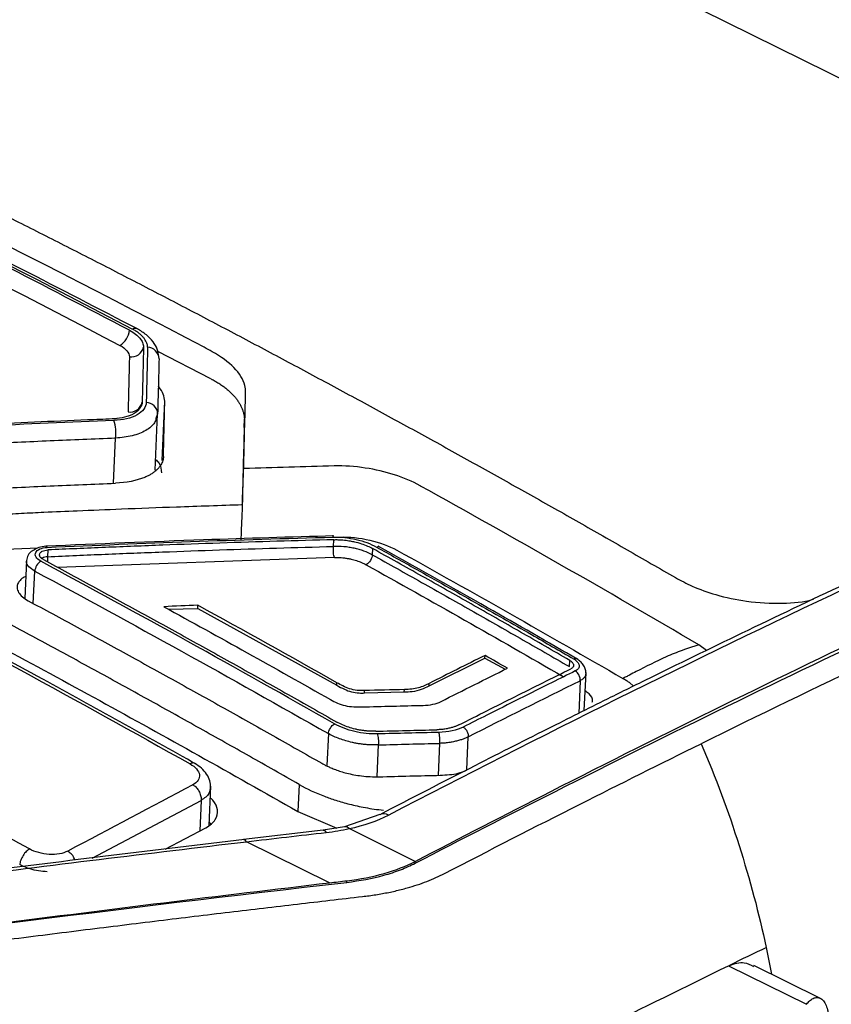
# Model space of a CAD drawing. Header units: millimetres. Extents: x -508 to 796, y -404 to 760.
# Tile 56 of 116: x 701 to 727, y -181 to -150. Entities that reach past the tile are written whole.
import ezdxf

# ---------------------------------------------------------------- set-up
doc = ezdxf.new("R2010")
doc.units = ezdxf.units.MM

msp = doc.modelspace()

# ---------------------------------------------------------------- linework, layer by layer
at = {"color": 7, "linetype": 'Continuous', "lineweight": 25}
for p, q in [((742.851, -159.629), (698.176, -137.491)), ((707.171, -161.055), (705.509, -160.203)), ((705.426, -163.912), (705.506, -162.16)), ((705.506, -162.15), (705.454, -162.296)), ((708.206, -162.571), (708.212, -162.319)), ((710.972, -166.001), (711.182, -165.995)), ((710.999, -166.29), (711.009, -166.079)), ((700.052, -166.403), (701.779, -166.334)), ((702.081, -166.399), (702.071, -166.61)), ((712.218, -166.356), (712.208, -166.552)), ((701.409, -166.73), (701.355, -167.91)), ((706.756, -168.222), (706.76, -168.125)), ((705.844, -168.252), (706.756, -168.222)), ((706.756, -168.222), (711.101, -170.626)), ((722.643, -169.536), (722.405, -169.362)), ((713.981, -170.642), (715.723, -169.774)), ((715.723, -169.774), (715.726, -169.693)), ((715.723, -169.774), (716.359, -170.125)), ((718.36, -170.042), (718.37, -169.846)), ((718.826, -171.414), (718.88, -170.233)), ((711.101, -170.626), (711.105, -170.545)), ((713.981, -170.642), (713.984, -170.565)), ((720.235, -170.541), (720.36, -170.652)), ((711.964, -170.865), (711.967, -170.789)), ((711.964, -170.865), (713.205, -170.833)), ((713.205, -170.833), (713.208, -170.759)), ((707.109, -175.004), (707.166, -173.778)), ((709.921, -173.719), (709.882, -174.565)), ((709.882, -174.565), (711.105, -175.083)), ((707.177, -174.961), (707.114, -174.899)), ((712.444, -174.662), (711.335, -175.045)), ((705.742, -175.743), (707.012, -175.07)), ((710.678, -175.153), (708.191, -175.442)), ((711.342, -175.044), (710.678, -175.153)), ((713.549, -176.123), (711.485, -175.101)), ((710.871, -176.79), (708.283, -175.508)), ((713.547, -176.18), (713.549, -176.123)), ((711.41, -176.777), (711.413, -176.727)), ((723.333, -179.38), (723.356, -179.369)), ((723.333, -179.38), (725.763, -180.585)), ((726.198, -180.402), (724.123, -179.374))]:
    msp.add_line(p, q, dxfattribs=at)
at = {"color": 250, "linetype": 'Continuous', "lineweight": 25}
for p, q in [((705.644, -163.602), (705.728, -161.758)), ((705.506, -162.159), (705.506, -162.15)), ((704.127, -164.319), (704.192, -162.911)), ((711.029, -166.635), (702.378, -166.944)), ((701.622, -168.072), (701.669, -167.059)), ((718.698, -170.482), (718.651, -171.501)), ((710.835, -172.135), (710.789, -173.129)), ((714.309, -172.438), (714.264, -173.435)), ((715.154, -173.268), (715.201, -172.233)), ((712.356, -173.476), (712.402, -172.486)), ((703.457, -176.022), (706.862, -174.217)), ((706.862, -174.217), (706.818, -175.173)), ((724.506, -178.81), (724.672, -179.646))]:
    msp.add_line(p, q, dxfattribs=at)
at = {"color": 250, "linetype": 'Continuous', "lineweight": 25, "flags": 128}
msp.add_lwpolyline([(708.283, -175.508), (708.251, -175.468), (708.218, -175.446), (708.187, -175.442), (708.176, -175.445)], dxfattribs=at)
at = {"color": 7, "linetype": 'Continuous', "lineweight": 25}
for centre, radius, start, end in [((703.982, -159.46), 0.653, 302.0997, 352.7743), ((704.685, -159.986), 0.387, 260.8931, 348.1664), ((705.179, -160.439), 0.369, 1.4453, 88.012), ((704.644, -161.706), 0.387, 260.7975, 347.9933), ((705.138, -162.161), 0.368, 1.5611, 88.0983), ((703.034, -162.748), 1.169, 351.9792, 19.4879)]:
    msp.add_arc(centre, radius, start, end, dxfattribs=at)
at = {"color": 250, "linetype": 'Continuous', "lineweight": 25}
for centre, radius, start, end in [((704.803, -159.63), 0.149, 60.8684, 122.4339), ((712.567, -174.928), 0.292, 60.1473, 115.6691), ((710.667, -175.266), 0.113, 24.3456, 84.2948), ((711.364, -175.198), 0.156, 38.6022, 97.93)]:
    msp.add_arc(centre, radius, start, end, dxfattribs=at)
at = {"color": 7, "linetype": 'Continuous', "lineweight": 25}
for points, knots in [([(702.203, -131.084), (704.802, -132.109), (710.445, -134.334), (719.156, -138.161), (726.692, -141.745), (734.032, -145.45), (741.17, -149.251), (748.07, -153.157), (752.107, -155.579), (753.302, -156.297)], [0, 0, 0, 0, 0.1528001, 0.3316357, 0.5106935, 0.5944137, 0.7619625, 0.9295112, 1, 1, 1, 1]), ([(701.491, -132.15), (709.842, -135.39), (722.643, -141.044), (739.318, -149.785), (747.616, -154.584), (751.506, -156.934)], [0.879721, 0.879721, 0.879721, 0.879721, 19.113984, 28.770805, 37.346563, 37.346563, 37.346563, 37.346563]), ([(745.396, -157.028), (744.925, -156.75), (743.983, -156.194), (742.569, -155.37), (741.154, -154.554), (739.739, -153.747), (738.323, -152.947), (736.906, -152.156), (735.489, -151.373), (734.071, -150.598), (732.653, -149.831), (731.233, -149.073), (729.814, -148.322), (728.393, -147.58), (726.972, -146.846), (725.55, -146.121), (724.128, -145.402), (723.179, -144.931), (722.705, -144.695)], [0, 0, 0, 0, 0.062546, 0.125078, 0.187598, 0.250106, 0.312606, 0.375099, 0.437585, 0.500068, 0.562549, 0.62503, 0.687511, 0.749996, 0.812486, 0.874982, 0.937486, 1, 1, 1, 1]), ([(745.352, -157.886), (745.283, -157.844), (745.059, -157.712), (744.593, -157.441), (743.871, -157.023), (742.895, -156.457), (741.664, -155.745), (740.178, -154.889), (738.437, -153.895), (736.439, -152.773), (734.184, -151.531), (731.671, -150.174), (728.899, -148.713), (725.869, -147.15), (723.762, -146.097), (722.666, -145.549)], [0, 0, 0, 0, 0.009337, 0.0299376, 0.0618018, 0.104927, 0.1593123, 0.2249574, 0.3018629, 0.3900325, 0.4894719, 0.6001861, 0.7221788, 0.8554514, 1, 1, 1, 1]), ([(707.21, -160.209), (707.127, -160.162), (707.039, -160.118), (701.027, -156.944), (695.087, -154.001), (689.058, -151.208), (688.974, -151.167), (688.886, -151.128)], [7.409074, 7.409074, 7.409074, 7.409074, 7.751774, 7.751774, 31.500383, 31.500383, 31.843088, 31.843088, 31.843088, 31.843088]), ([(708.147, -164.993), (707.462, -165.016), (706.204, -165.057), (704.486, -165.123), (703.107, -165.179), (702.068, -165.225), (701.369, -165.257), (700.871, -165.283), (700.485, -165.302), (700.108, -165.311), (699.778, -165.311), (699.477, -165.302), (699.191, -165.284), (698.909, -165.255), (698.617, -165.214), (698.227, -165.143), (697.768, -165.038), (697.258, -164.875), (696.746, -164.662), (696.385, -164.478), (696.098, -164.329), (695.877, -164.214), (695.515, -164.026), (695.012, -163.767), (694.37, -163.436), (693.586, -163.034), (692.662, -162.564), (691.598, -162.025), (690.392, -161.42), (689.046, -160.75), (687.559, -160.017), (685.93, -159.224), (684.163, -158.371), (682.697, -157.68), (681.678, -157.193), (681.191, -156.906), (680.864, -156.628), (680.614, -156.335), (680.461, -156.028), (680.401, -155.704), (680.432, -155.434), (680.488, -155.177), (680.544, -154.897), (680.629, -154.489), (680.74, -153.954), (680.878, -153.294), (681.042, -152.511), (681.16, -151.952), (681.224, -151.652)], [0, 0, 0, 0, 0.048849, 0.089628, 0.122343, 0.146994, 0.163585, 0.172115, 0.182442, 0.191101, 0.198647, 0.205483, 0.211939, 0.218313, 0.22492, 0.232138, 0.245669, 0.257689, 0.270718, 0.287615, 0.290069, 0.29677, 0.307717, 0.32291, 0.34235, 0.366036, 0.393968, 0.426147, 0.462573, 0.503244, 0.548162, 0.597327, 0.650738, 0.708395, 0.729649, 0.743636, 0.757989, 0.772605, 0.786732, 0.801494, 0.818041, 0.825279, 0.838766, 0.858505, 0.884496, 0.916741, 0.955241, 1, 1, 1, 1]), ([(704.63, -159.542), (701.969, -158.146), (696.64, -155.429), (691.304, -152.861), (688.634, -151.615)], [0.399117, 0.399117, 0.399117, 0.399117, 1.530893, 2.663, 2.663, 2.663, 2.663]), ([(704.875, -159.5), (702.463, -158.25), (697.132, -155.489), (691.79, -152.954), (688.865, -151.566)], [0, 0, 0, 0, 0.452484, 1, 1, 1, 1]), ([(709.921, -173.719), (709.405, -173.426), (708.375, -172.84), (706.829, -171.972), (705.282, -171.11), (703.734, -170.257), (702.186, -169.412), (700.638, -168.574), (699.089, -167.745), (697.539, -166.923), (695.988, -166.11), (694.437, -165.304), (692.886, -164.506), (691.333, -163.717), (689.78, -162.935), (687.709, -161.903), (685.12, -160.634), (682.011, -159.143), (678.903, -157.684), (675.793, -156.259), (672.683, -154.866), (669.572, -153.504), (667.498, -152.624), (666.461, -152.184)], [0, 0, 0, 0, 0.035725, 0.071446, 0.107162, 0.142875, 0.178586, 0.214295, 0.250004, 0.285712, 0.32142, 0.357131, 0.392843, 0.428558, 0.464277, 0.500001, 0.571441, 0.642867, 0.714285, 0.785701, 0.857121, 0.928552, 1, 1, 1, 1]), ([(666.423, -153.03), (666.941, -153.249), (667.978, -153.688), (669.534, -154.356), (671.089, -155.032), (672.644, -155.715), (674.199, -156.408), (675.754, -157.108), (677.309, -157.816), (678.864, -158.533), (680.418, -159.258), (681.972, -159.991), (683.527, -160.732), (685.081, -161.482), (686.635, -162.24), (688.706, -163.261), (691.295, -164.557), (694.399, -166.145), (697.5, -167.764), (700.599, -169.415), (703.696, -171.099), (706.791, -172.812), (708.851, -173.981), (709.882, -174.565)], [0, 0, 0, 0, 0.035725, 0.071445, 0.107162, 0.142875, 0.178585, 0.214294, 0.250002, 0.285711, 0.321419, 0.35713, 0.392842, 0.428558, 0.464277, 0.500001, 0.571442, 0.642868, 0.714286, 0.785702, 0.857122, 0.928553, 1, 1, 1, 1]), ([(698.976, -155.071), (699.482, -155.323), (700.493, -155.825), (702.01, -156.59), (703.526, -157.362), (705.042, -158.143), (706.557, -158.931), (708.071, -159.728), (709.585, -160.533), (711.098, -161.346), (712.611, -162.166), (714.123, -162.996), (715.634, -163.833), (717.145, -164.678), (718.655, -165.532), (720.164, -166.393), (721.17, -166.974), (721.673, -167.264)], [0, 0, 0, 0, 0.066678, 0.133347, 0.200009, 0.266666, 0.33332, 0.399971, 0.466622, 0.533274, 0.599928, 0.666587, 0.733252, 0.799924, 0.866605, 0.933296, 1, 1, 1, 1]), ([(713.547, -176.18), (715.001, -175.425), (723.634, -171.004), (737.938, -164.28), (750.667, -159.185), (756.282, -157.125)], [0.855621, 0.855621, 0.855621, 0.855621, 1.004942, 1.742647, 2.331334, 2.331334, 2.331334, 2.331334]), ([(704.63, -159.542), (704.7, -159.578), (704.759, -159.618), (704.865, -159.701), (704.912, -159.745), (704.986, -159.834), (705.014, -159.881), (705.054, -159.973), (705.065, -160.02), (705.064, -160.066)], [0, 0, 0, 0, 0.25, 0.25, 0.5, 0.5, 0.75, 0.75, 1, 1, 1, 1]), ([(705.191, -160.07), (705.191, -160.054), (705.19, -160.022), (705.179, -159.972), (705.157, -159.913), (705.121, -159.846), (705.067, -159.772), (705, -159.7), (704.92, -159.63), (704.829, -159.564), (704.758, -159.524), (704.723, -159.504)], [0, 0, 0, 0, 0.080849, 0.163881, 0.249619, 0.374066, 0.499975, 0.625734, 0.749974, 0.87761, 1, 1, 1, 1]), ([(705.544, -160.366), (705.533, -160.287), (705.51, -160.126), (705.368, -159.895), (705.163, -159.674), (704.966, -159.555), (704.865, -159.494)], [0, 0, 0, 0, 0.240543, 0.483212, 0.733993, 1, 1, 1, 1]), ([(704.329, -160.013), (704.424, -160.063), (704.495, -160.122), (704.595, -160.244), (704.625, -160.308), (704.623, -160.369)], [0, 0, 0, 0, 0.5, 0.5, 1, 1, 1, 1]), ([(705.064, -160.066), (705.061, -160.199), (705.057, -160.333), (705.054, -160.467), (705.049, -160.686), (705.044, -160.906), (705.038, -161.125), (705.033, -161.345), (705.028, -161.565), (705.022, -161.786)], [0, 0, 0, 0, 0.0008, 0.0008, 0.0008, 0.002104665, 0.002104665, 0.002104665, 0.00340934, 0.00340934, 0.00340934, 0.00340934]), ([(705.548, -160.43), (705.541, -160.715), (705.527, -161.286), (705.513, -161.862), (705.506, -162.15)], [0, 0, 0, 0, 0.499341, 1, 1, 1, 1]), ([(708.251, -161.472), (708.252, -161.403), (708.202, -160.955), (707.757, -160.51), (707.21, -160.209)], [31.843088, 31.843088, 31.843088, 31.843088, 32.261246, 34.506341, 34.506341, 34.506341, 34.506341]), ([(707.172, -161.055), (707.214, -161.078), (707.298, -161.124), (707.416, -161.196), (707.527, -161.271), (707.631, -161.349), (707.727, -161.429), (707.816, -161.512), (707.896, -161.597), (707.967, -161.684), (708.029, -161.772), (708.083, -161.861), (708.127, -161.952), (708.162, -162.043), (708.188, -162.135), (708.206, -162.227), (708.21, -162.288), (708.212, -162.319)], [0, 0, 0, 0, 0.064652, 0.129471, 0.194485, 0.259728, 0.325231, 0.391029, 0.457155, 0.523636, 0.590497, 0.657756, 0.72542, 0.79349, 0.861958, 0.930804, 1, 1, 1, 1]), ([(705.728, -161.758), (705.718, -161.684), (705.696, -161.535), (705.611, -161.378), (705.531, -161.303), (705.527, -161.299)], [0, 0, 0, 0, 0.4820441, 0.9707702, 1, 1, 1, 1]), ([(740.933, -161.221), (740.068, -161.588), (738.515, -162.247), (736.449, -163.147), (734.839, -163.857), (733.5, -164.455), (730.98, -165.591), (727.788, -167.066), (724.014, -168.864), (721.507, -170.085), (719.469, -171.091), (717.629, -172.01), (715.225, -173.226), (713.431, -174.153), (712.44, -174.665)], [0, 0, 0, 0, 0.091685, 0.16451, 0.218476, 0.26178, 0.305976, 0.484385, 0.598125, 0.703074, 0.747815, 0.812083, 0.896143, 1, 1, 1, 1]), ([(705.15, -161.792), (705.148, -161.868), (705.12, -161.939), (705.023, -162.072), (704.952, -162.132), (704.771, -162.234), (704.661, -162.274), (704.414, -162.334), (704.28, -162.353), (704.136, -162.358)], [0, 0, 0, 0, 0.25, 0.25, 0.5, 0.5, 0.75, 0.75, 1, 1, 1, 1]), ([(705.022, -161.786), (705.022, -161.819), (705.01, -161.881), (704.966, -161.968), (704.866, -162.088), (704.714, -162.18), (704.478, -162.259), (704.349, -162.286), (704.234, -162.299)], [0, 0, 0, 0, 0.210371, 0.420741, 0.631112, 1.157038, 1.262223, 1.682965, 1.682965, 1.682965, 1.682965]), ([(705.687, -163.478), (705.694, -163.19), (705.708, -162.614), (705.722, -162.043), (705.728, -161.758)], [0, 0, 0, 0, 0.500661, 1, 1, 1, 1]), ([(704.085, -162.31), (703.828, -162.32), (703.571, -162.331), (703.314, -162.341), (702.762, -162.364), (702.21, -162.387), (701.657, -162.412), (701.105, -162.437), (700.553, -162.462), (700, -162.489)], [0, 0, 0, 0, 0.0008, 0.0008, 0.0008, 0.002519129, 0.002519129, 0.002519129, 0.004238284, 0.004238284, 0.004238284, 0.004238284]), ([(704.234, -162.299), (704.222, -162.3), (704.209, -162.301), (704.197, -162.303), (704.184, -162.304), (704.171, -162.305), (704.159, -162.306), (704.134, -162.308), (704.109, -162.309), (704.085, -162.31)], [0, 0, 0, 0, 0.000040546, 0.000040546, 0.000040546, 0.0000810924, 0.0000810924, 0.0000810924, 0.0001586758, 0.0001586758, 0.0001586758, 0.0001586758]), ([(713.549, -176.123), (714.961, -175.385), (723.554, -170.95), (733.398, -166.282), (741.782, -162.689), (743.056, -162.151)], [0.000229, 0.000229, 0.000229, 0.000229, 2.377708, 14.478177, 16.649708, 16.649708, 16.649708, 16.649708]), ([(708.206, -162.571), (708.196, -162.972), (708.177, -163.775), (708.157, -164.587), (708.147, -164.993)], [0, 0, 0, 0, 0.5000066, 1, 1, 1, 1]), ([(704.192, -162.911), (703.512, -162.939), (702.151, -162.994), (700.789, -163.058), (700.107, -163.09)], [0, 0, 0, 0, 0.499527, 1, 1, 1, 1]), ([(705.687, -163.478), (705.686, -163.5), (705.683, -163.545), (705.667, -163.612), (705.641, -163.68), (705.605, -163.747), (705.558, -163.815), (705.499, -163.881), (705.428, -163.945), (705.345, -164.008), (705.28, -164.045), (705.246, -164.064)], [0, 0, 0, 0, 0.09797, 0.199379, 0.304201, 0.412375, 0.523812, 0.638401, 0.756026, 0.876582, 1, 1, 1, 1]), ([(705.441, -163.57), (705.477, -163.605), (705.608, -163.737), (705.618, -163.886), (705.626, -163.995)], [0, 0, 0, 0, 0.268885, 1, 1, 1, 1]), ([(713.7, -164.393), (713.215, -164.128), (712.613, -163.934), (711.664, -163.792), (711.334, -163.77), (711.014, -163.778)], [1.395002, 1.395002, 1.395002, 1.395002, 2.27469, 2.27469, 2.73309, 2.73309, 2.73309, 2.73309]), ([(708.147, -164.993), (708.149, -164.957), (708.152, -164.872), (708.157, -164.727), (708.164, -164.549), (708.173, -164.34), (708.183, -164.106), (708.19, -163.943), (708.193, -163.859)], [0, 0, 0, 0, 0.09627, 0.223727, 0.381196, 0.566182, 0.774419, 1, 1, 1, 1]), ([(700.102, -164.494), (700.783, -164.462), (702.145, -164.398), (703.506, -164.343), (704.186, -164.316)], [0, 0, 0, 0, 0.500474, 1, 1, 1, 1]), ([(722.405, -169.362), (719.514, -167.666), (716.618, -166.012), (713.711, -164.4), (713.705, -164.397), (713.7, -164.393)], [2.73309, 2.73309, 2.73309, 2.73309, 8.035033, 8.035033, 8.045806, 8.045806, 8.045806, 8.045806]), ([(708.147, -164.993), (708.144, -165.078), (708.137, -165.241), (708.127, -165.478), (708.118, -165.697), (708.11, -165.898), (708.105, -166.022), (708.103, -166.082)], [0, 0, 0, 0, 0.229432, 0.445, 0.645236, 0.82994, 1, 1, 1, 1]), ([(711.003, -165.961), (709.649, -166), (706.657, -166.085), (703.659, -166.213), (702.017, -166.283)], [0, 0, 0, 0, 0.452482, 1, 1, 1, 1]), ([(710.993, -165.999), (710.985, -165.985), (710.973, -165.965), (710.957, -165.959), (710.951, -165.963), (710.949, -165.964)], [0, 0, 0, 0, 0.574407, 0.883604, 1, 1, 1, 1]), ([(710.993, -165.999), (711.224, -165.993), (711.472, -166.018), (711.936, -166.124), (712.157, -166.206), (712.339, -166.308)], [0, 0, 0, 0, 0.5, 0.5, 1, 1, 1, 1]), ([(702.017, -166.283), (701.941, -166.293), (701.79, -166.313), (701.672, -166.382), (701.614, -166.416)], [0, 0, 0, 0, 0.507813, 1, 1, 1, 1]), ([(702.071, -166.61), (702.669, -166.583), (703.863, -166.531), (705.652, -166.46), (707.438, -166.396), (709.22, -166.339), (710.406, -166.307), (710.999, -166.29)], [0, 0, 0, 0, 0.2006039, 0.4009023, 0.6008986, 0.8005966, 1, 1, 1, 1]), ([(711.009, -166.079), (710.416, -166.095), (709.23, -166.128), (707.448, -166.185), (705.662, -166.249), (703.873, -166.32), (702.679, -166.372), (702.081, -166.399)], [0, 0, 0, 0, 0.199404, 0.399102, 0.599098, 0.799396, 1, 1, 1, 1]), ([(711.029, -166.635), (711.015, -166.603), (711.001, -166.546), (710.989, -166.412), (710.992, -166.34), (710.999, -166.29)], [0, 0, 0, 0, 0.5, 0.5, 1, 1, 1, 1]), ([(712.208, -166.552), (712.127, -166.508), (711.992, -166.447), (711.794, -166.384), (711.639, -166.345), (711.481, -166.316), (711.265, -166.29), (711.103, -166.286), (710.999, -166.29)], [0, 0, 0, 0, 0.000263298, 0.000394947, 0.000526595, 0.000658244, 0.000789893, 0.001053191, 0.001053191, 0.001053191, 0.001053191]), ([(711.009, -166.079), (711.048, -166.078), (711.125, -166.077), (711.236, -166.083), (711.338, -166.091), (711.43, -166.103), (711.512, -166.116), (711.584, -166.13), (711.703, -166.155), (711.864, -166.2), (712.056, -166.272), (712.166, -166.329), (712.218, -166.356)], [0, 0, 0, 0, 0.094538, 0.181392, 0.260561, 0.332042, 0.395836, 0.451941, 0.500358, 0.677742, 0.844286, 1, 1, 1, 1]), ([(712.339, -166.308), (712.357, -166.3), (712.376, -166.292), (712.397, -166.292), (712.412, -166.293), (712.423, -166.3), (712.431, -166.305)], [0, 0, 0, 0, 0.524887, 0.544474, 0.690078, 1, 1, 1, 1]), ([(712.339, -166.308), (712.751, -166.538), (713.777, -167.11), (715.391, -168.021), (717.031, -168.956), (718.055, -169.547), (718.494, -169.801)], [0, 0, 0, 0, 0.2006311, 0.5000019, 0.7860663, 1, 1, 1, 1]), ([(718.625, -169.819), (717.686, -169.278), (715.611, -168.082), (713.533, -166.92), (712.395, -166.283)], [0, 0, 0, 0, 0.45248, 1, 1, 1, 1]), ([(701.614, -166.416), (701.609, -166.418), (701.536, -166.454), (701.447, -166.565), (701.422, -166.677), (701.41, -166.733)], [0, 0, 0, 0, 0.036038, 0.515348, 1, 1, 1, 1]), ([(701.856, -166.75), (701.788, -166.713), (701.736, -166.668), (701.681, -166.573), (701.677, -166.524), (701.719, -166.435), (701.764, -166.396), (701.891, -166.34), (701.972, -166.323), (702.06, -166.319)], [0, 0, 0, 0, 0.25, 0.25, 0.5, 0.5, 0.75, 0.75, 1, 1, 1, 1]), ([(701.938, -166.701), (701.925, -166.693), (701.897, -166.676), (701.863, -166.648), (701.838, -166.618), (701.822, -166.586), (701.816, -166.554), (701.821, -166.522), (701.837, -166.492), (701.864, -166.464), (701.89, -166.448), (701.903, -166.441)], [0, 0, 0, 0, 0.105447, 0.212282, 0.320516, 0.430164, 0.541236, 0.653745, 0.767701, 0.883116, 1, 1, 1, 1]), ([(702.071, -166.61), (702.041, -166.612), (701.981, -166.622), (701.924, -166.643), (701.898, -166.657), (701.893, -166.66)], [0, 0, 0, 0, 0.00002715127, 0.00005430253, 0.00006095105, 0.00006095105, 0.00006095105, 0.00006095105]), ([(712.208, -166.552), (712.204, -166.6), (712.183, -166.665), (712.112, -166.783), (712.065, -166.831), (712.026, -166.854)], [0, 0, 0, 0, 0.5, 0.5, 1, 1, 1, 1]), ([(712.208, -166.552), (712.722, -166.838), (713.748, -167.41), (715.286, -168.28), (716.824, -169.156), (717.848, -169.746), (718.36, -170.042)], [0, 0, 0, 0, 0.250005, 0.500003, 0.749999, 1, 1, 1, 1]), ([(718.37, -169.846), (717.858, -169.551), (716.833, -168.96), (715.296, -168.084), (713.758, -167.215), (712.731, -166.642), (712.218, -166.356)], [0, 0, 0, 0, 0.250023, 0.500027, 0.750017, 1, 1, 1, 1]), ([(701.849, -166.756), (701.81, -166.779), (701.763, -166.826), (701.693, -166.945), (701.673, -167.011), (701.669, -167.059)], [0, 0, 0, 0, 0.5, 0.5, 1, 1, 1, 1]), ([(701.938, -166.701), (702.448, -166.975), (703.467, -167.525), (704.995, -168.359), (706.522, -169.201), (708.05, -170.051), (709.577, -170.908), (710.595, -171.486), (711.103, -171.776)], [0, 0, 0, 0, 0.166549, 0.333141, 0.499778, 0.666465, 0.833204, 1, 1, 1, 1]), ([(711.029, -166.635), (711.064, -166.634), (711.133, -166.633), (711.238, -166.639), (711.342, -166.649), (711.446, -166.665), (711.572, -166.691), (711.717, -166.731), (711.875, -166.789), (711.968, -166.837), (712.015, -166.861)], [0, 0, 0, 0, 0.101312, 0.200956, 0.299841, 0.398893, 0.499036, 0.664835, 0.830415, 1, 1, 1, 1]), ([(706.737, -173.104), (705.133, -172.209), (701.59, -170.23), (698.039, -168.343), (696.094, -167.311)], [0, 0, 0, 0, 0.452481, 1, 1, 1, 1]), ([(701.386, -167.233), (701.372, -167.238), (701.294, -167.267), (701.212, -167.34), (701.13, -167.45), (701.106, -167.579), (701.154, -167.724), (701.271, -167.865), (701.399, -167.945), (701.464, -167.984)], [0, 0, 0, 0, 0.036694, 0.192707, 0.320489, 0.488535, 0.657768, 0.828239, 1, 1, 1, 1]), ([(721.673, -167.264), (721.843, -167.355), (722.227, -167.561), (722.978, -167.827), (723.95, -168.036), (724.989, -168.081), (725.703, -168.027), (725.974, -167.934), (725.988, -167.929)], [0, 0, 0, 0, 0.137849, 0.311154, 0.519623, 0.763274, 0.987567, 1, 1, 1, 1]), ([(701.464, -167.984), (701.974, -168.259), (702.994, -168.81), (704.522, -169.644), (706.05, -170.486), (707.578, -171.336), (709.104, -172.193), (710.121, -172.771), (710.63, -173.06)], [0, 0, 0, 0, 0.166681, 0.333352, 0.500016, 0.666676, 0.833336, 1, 1, 1, 1]), ([(722.405, -169.362), (722.382, -169.371), (722.361, -169.376), (722.317, -169.389), (722.295, -169.396), (722.23, -169.417), (722.099, -169.459), (721.971, -169.504), (721.716, -169.597), (721.55, -169.664), (721.061, -169.878), (720.752, -170.04), (720.448, -170.196)], [0, 0, 0, 0, 0.03125, 0.03125, 0.0625, 0.0625, 0.125, 0.25, 0.25, 0.5, 0.5, 1, 1, 1, 1]), ([(718.37, -169.846), (718.384, -169.855), (718.413, -169.874), (718.447, -169.905), (718.472, -169.937), (718.487, -169.97), (718.492, -170.002), (718.486, -170.034), (718.469, -170.063), (718.443, -170.09), (718.418, -170.104), (718.406, -170.111)], [0, 0, 0, 0, 0.110603, 0.221263, 0.332009, 0.442872, 0.553882, 0.66507, 0.776466, 0.888099, 1, 1, 1, 1]), ([(718.494, -169.801), (718.505, -169.807), (718.535, -169.825), (718.585, -169.864), (718.64, -169.925), (718.668, -169.992), (718.665, -170.054), (718.643, -170.102), (718.604, -170.145), (718.565, -170.167), (718.545, -170.178)], [0, 0, 0, 0, 0.056028, 0.157954, 0.305704, 0.498472, 0.625655, 0.752442, 0.875115, 1, 1, 1, 1]), ([(718.879, -170.231), (718.875, -170.19), (718.866, -170.108), (718.801, -169.987), (718.707, -169.878), (718.623, -169.821), (718.582, -169.793)], [0, 0, 0, 0, 0.257976, 0.513007, 0.761468, 1, 1, 1, 1]), ([(714.909, -171.862), (715.492, -171.567), (716.658, -170.977), (717.823, -170.4), (718.406, -170.111)], [0, 0, 0, 0, 0.4998771, 1, 1, 1, 1]), ([(718.545, -170.178), (718.304, -170.298), (717.721, -170.586), (716.799, -171.046), (715.874, -171.51), (715.291, -171.806), (715.047, -171.93)], [0, 0, 0, 0, 0.207429, 0.499999, 0.790826, 1, 1, 1, 1]), ([(718.698, -170.482), (718.703, -170.433), (718.692, -170.367), (718.633, -170.25), (718.588, -170.203), (718.545, -170.178)], [0, 0, 0, 0, 0.5, 0.5, 1, 1, 1, 1]), ([(720.448, -170.196), (720.377, -170.233), (720.272, -170.287), (720.168, -170.341), (720.098, -170.377), (720.064, -170.394), (720.028, -170.413)], [0, 0, 0, 0, 0.5, 0.75, 0.75, 1, 1, 1, 1]), ([(711.967, -170.789), (711.89, -170.792), (711.812, -170.791), (711.653, -170.775), (711.572, -170.758), (711.424, -170.709), (711.356, -170.678), (711.227, -170.613), (711.166, -170.579), (711.105, -170.545)], [0, 0, 0, 0, 0.25, 0.25, 0.5, 0.5, 0.75, 0.75, 1, 1, 1, 1]), ([(713.984, -170.565), (713.88, -170.618), (713.773, -170.671), (713.581, -170.723), (713.511, -170.736), (713.363, -170.753), (713.286, -170.757), (713.208, -170.759)], [0, 0, 0, 0, 0.5, 0.5, 0.75, 0.75, 1, 1, 1, 1]), ([(720.235, -170.541), (720.202, -170.519), (720.135, -170.476), (720.065, -170.434), (720.03, -170.412)], [0, 0, 0, 0, 0.502225, 1, 1, 1, 1]), ([(711.101, -170.626), (711.178, -170.668), (711.256, -170.711), (711.339, -170.749), (711.406, -170.78), (711.478, -170.808), (711.556, -170.829), (711.634, -170.849), (711.719, -170.86), (711.8, -170.864), (711.856, -170.867), (711.91, -170.867), (711.964, -170.865)], [0, 0, 0, 0, 0.315241, 0.315241, 0.315241, 0.568381, 0.568381, 0.568381, 0.826927, 0.826927, 0.826927, 1, 1, 1, 1]), ([(713.205, -170.833), (713.289, -170.831), (713.373, -170.827), (713.452, -170.817), (713.559, -170.804), (713.659, -170.779), (713.745, -170.747), (713.83, -170.716), (713.906, -170.679), (713.981, -170.642)], [0, 0, 0, 0, 0.27159, 0.27159, 0.27159, 0.640852, 0.640852, 0.640852, 1, 1, 1, 1]), ([(719.07, -171.156), (719.075, -171.14), (719.099, -171.057), (719.026, -170.923), (718.898, -170.829), (718.854, -170.797)], [0, 0, 0, 0, 0.143329, 0.708299, 1, 1, 1, 1]), ([(710.902, -171.071), (710.97, -171.109), (711.041, -171.146), (711.193, -171.211), (711.276, -171.239), (711.447, -171.279), (711.538, -171.292), (711.714, -171.303), (711.8, -171.303), (711.886, -171.3)], [0, 0, 0, 0, 0.25, 0.25, 0.5, 0.5, 0.75, 0.75, 1, 1, 1, 1]), ([(713.793, -171.252), (713.901, -171.25), (714.005, -171.238), (714.196, -171.197), (714.279, -171.168), (714.353, -171.131)], [0, 0, 0, 0, 0.5, 0.5, 1, 1, 1, 1]), ([(710.835, -172.135), (710.84, -172.087), (710.861, -172.022), (710.933, -171.904), (710.981, -171.857), (711.02, -171.834)], [0, 0, 0, 0, 0.5, 0.5, 1, 1, 1, 1]), ([(712.372, -172.144), (712.255, -172.147), (712.137, -172.143), (711.898, -172.118), (711.778, -172.098), (711.429, -172.016), (711.209, -171.932), (711.027, -171.828)], [0, 0, 0, 0, 0.25, 0.25, 0.5, 0.5, 1, 1, 1, 1]), ([(712.313, -172.06), (712.278, -172.061), (712.208, -172.062), (712.102, -172.057), (711.994, -172.048), (711.886, -172.035), (711.779, -172.017), (711.639, -171.987), (711.469, -171.939), (711.275, -171.866), (711.161, -171.806), (711.103, -171.776)], [0, 0, 0, 0, 0.0833, 0.166602, 0.249906, 0.333213, 0.416521, 0.499832, 0.66432, 0.83104, 1, 1, 1, 1]), ([(712.402, -172.486), (712.363, -172.487), (712.285, -172.489), (712.167, -172.486), (712.048, -172.48), (711.928, -172.469), (711.809, -172.453), (711.691, -172.433), (711.545, -172.403), (711.374, -172.359), (711.183, -172.296), (711, -172.222), (710.89, -172.164), (710.835, -172.135)], [0, 0, 0, 0, 0.071389, 0.14278, 0.214171, 0.285564, 0.356957, 0.428352, 0.499748, 0.62294, 0.747377, 0.873062, 1, 1, 1, 1]), ([(712.313, -172.06), (712.631, -172.052), (713.267, -172.035), (713.903, -172.02), (714.221, -172.012)], [0, 0, 0, 0, 0.50017, 1, 1, 1, 1]), ([(712.402, -172.486), (712.409, -172.436), (712.411, -172.366), (712.4, -172.233), (712.387, -172.176), (712.372, -172.144)], [0, 0, 0, 0, 0.5, 0.5, 1, 1, 1, 1]), ([(714.909, -171.862), (714.883, -171.874), (714.829, -171.9), (714.736, -171.933), (714.629, -171.963), (714.507, -171.988), (714.37, -172.006), (714.272, -172.01), (714.221, -172.012)], [0, 0, 0, 0, 0.14047, 0.291416, 0.45284, 0.624745, 0.807131, 1, 1, 1, 1]), ([(714.309, -172.438), (714.317, -172.388), (714.319, -172.318), (714.309, -172.185), (714.295, -172.128), (714.281, -172.097)], [0, 0, 0, 0, 0.5, 0.5, 1, 1, 1, 1]), ([(715.047, -171.93), (715.058, -171.937), (715.08, -171.952), (715.107, -171.978), (715.136, -172.013), (715.17, -172.066), (715.201, -172.148), (715.201, -172.205), (715.201, -172.233)], [0, 0, 0, 0, 0.120372, 0.247419, 0.32044, 0.492091, 0.755174, 1, 1, 1, 1]), ([(715.201, -172.233), (715.172, -172.247), (715.114, -172.276), (715.014, -172.315), (714.901, -172.351), (714.773, -172.383), (714.632, -172.409), (714.477, -172.429), (714.366, -172.435), (714.309, -172.438)], [0, 0, 0, 0, 0.119635, 0.247009, 0.382123, 0.524979, 0.675577, 0.833917, 1, 1, 1, 1]), ([(714.46, -176.503), (715.871, -175.771), (718.544, -174.402), (721.213, -173.071), (722.472, -172.45)], [2.0523683, 2.0523683, 2.0523683, 2.0523683, 2.1973255, 2.3269712, 2.3269712, 2.3269712, 2.3269712]), ([(722.472, -172.45), (722.933, -173.498), (723.322, -174.562), (723.996, -176.691), (724.28, -177.755), (724.506, -178.81)], [0, 0, 0, 0, 0.5, 0.5, 1, 1, 1, 1]), ([(707.164, -173.818), (707.16, -173.746), (707.152, -173.605), (707.046, -173.396), (706.886, -173.208), (706.738, -173.111), (706.665, -173.064)], [0, 0, 0, 0, 0.257986, 0.512106, 0.76069, 1, 1, 1, 1]), ([(710.63, -173.06), (710.654, -173.074), (710.709, -173.104), (710.803, -173.152), (710.92, -173.205), (711.06, -173.261), (711.226, -173.318), (711.418, -173.372), (711.637, -173.42), (711.88, -173.458), (712.146, -173.482), (712.326, -173.481), (712.42, -173.481)], [0, 0, 0, 0, 0.050117, 0.111323, 0.183618, 0.267001, 0.361469, 0.467021, 0.583653, 0.711362, 0.850146, 1, 1, 1, 1]), ([(706.516, -173.078), (706.684, -173.172), (706.791, -173.297), (706.825, -173.539), (706.751, -173.654), (706.606, -173.731)], [0, 0, 0, 0, 0.5, 0.5, 1, 1, 1, 1]), ([(714.327, -173.434), (714.523, -173.423), (714.833, -173.405), (715.067, -173.312), (715.153, -173.278)], [0, 0, 0, 0, 0.632576, 1, 1, 1, 1]), ([(712.42, -173.481), (712.738, -173.472), (713.374, -173.456), (714.01, -173.441), (714.327, -173.434)], [0, 0, 0, 0, 0.500168, 1, 1, 1, 1]), ([(706.606, -173.731), (706.621, -173.74), (706.652, -173.759), (706.696, -173.799), (706.739, -173.846), (706.779, -173.902), (706.812, -173.964), (706.838, -174.029), (706.855, -174.095), (706.864, -174.158), (706.862, -174.198), (706.862, -174.217)], [0, 0, 0, 0, 0.099357, 0.204612, 0.315014, 0.429364, 0.545982, 0.663119, 0.778932, 0.89171, 1, 1, 1, 1]), ([(707.012, -175.07), (707.074, -175.032), (707.196, -174.958), (707.349, -174.776), (707.404, -174.523), (707.304, -174.281), (707.176, -174.161), (707.149, -174.136)], [0, 0, 0, 0, 0.162189, 0.320342, 0.623253, 0.920886, 1, 1, 1, 1]), ([(710.711, -174.089), (710.768, -174.11), (710.885, -174.154), (711.073, -174.217), (711.278, -174.279), (711.5, -174.339), (711.739, -174.395), (711.995, -174.446), (712.269, -174.491), (712.457, -174.513), (712.554, -174.524)], [0, 0, 0, 0, 0.098672, 0.205064, 0.319011, 0.440263, 0.568517, 0.7041, 0.848041, 1, 1, 1, 1]), ([(708.214, -175.441), (705.444, -175.773), (699.294, -176.509), (693.136, -177.341), (689.751, -177.798)], [0, 0, 0, 0, 0.450359, 1, 1, 1, 1]), ([(689.858, -177.864), (692.932, -177.439), (696.003, -177.032), (700.61, -176.442), (702.145, -176.249), (705.215, -175.872), (706.75, -175.689), (708.283, -175.508)], [0, 0, 0, 0, 0.5, 0.5, 0.75, 0.75, 1, 1, 1, 1]), ([(701.504, -175.735), (701.473, -175.752), (701.438, -175.778), (701.368, -175.847), (701.333, -175.891), (701.273, -175.987), (701.248, -176.04), (701.212, -176.139), (701.202, -176.185), (701.198, -176.225)], [0, 0, 0, 0, 0.25, 0.25, 0.5, 0.5, 0.75, 0.75, 1, 1, 1, 1]), ([(702.699, -175.802), (702.554, -175.879), (702.341, -175.916), (701.899, -175.891), (701.673, -175.83), (701.504, -175.735)], [0, 0, 0, 0, 0.5, 0.5, 1, 1, 1, 1]), ([(711.413, -176.727), (711.822, -176.673), (712.218, -176.602), (712.941, -176.398), (713.26, -176.27), (713.549, -176.123)], [0, 0, 0, 0, 0.5, 0.5, 1, 1, 1, 1]), ([(711.41, -176.777), (711.82, -176.725), (712.211, -176.655), (712.749, -176.506), (712.922, -176.448), (713.248, -176.322), (713.401, -176.253), (713.547, -176.18)], [0, 0, 0, 0, 0.5, 0.5, 0.75, 0.75, 1, 1, 1, 1]), ([(711.9, -177.219), (711.971, -177.211), (712.111, -177.194), (712.318, -177.163), (712.522, -177.129), (712.722, -177.09), (712.917, -177.048), (713.109, -177.002), (713.344, -176.939), (713.615, -176.857), (713.915, -176.75), (714.199, -176.632), (714.373, -176.546), (714.46, -176.503)], [0, 0, 0, 0, 0.071751, 0.143249, 0.214594, 0.285887, 0.357229, 0.428721, 0.500462, 0.625582, 0.750188, 0.874815, 1, 1, 1, 1]), ([(690.172, -179.459), (691.898, -179.218), (693.624, -178.979), (697.076, -178.515), (698.801, -178.288), (702.251, -177.843), (703.976, -177.625), (707.424, -177.2), (709.148, -176.994), (710.871, -176.79)], [0, 0, 0, 0, 0.25, 0.25, 0.5, 0.5, 0.75, 0.75, 1, 1, 1, 1]), ([(690.495, -179.933), (691.404, -179.808), (693.192, -179.562), (695.832, -179.208), (698.384, -178.873), (700.85, -178.556), (703.228, -178.257), (705.519, -177.974), (707.723, -177.708), (709.841, -177.457), (711.223, -177.297), (711.9, -177.219)], [0, 0, 0, 0, 0.127276, 0.250511, 0.369705, 0.484857, 0.595968, 0.703038, 0.806067, 0.905054, 1, 1, 1, 1]), ([(723.359, -179.37), (723.516, -179.316), (723.779, -179.226), (724.015, -179.352), (724.11, -179.403)], [0, 0, 0, 0, 0.596342, 1, 1, 1, 1]), ([(725.765, -180.585), (725.78, -180.564), (725.811, -180.522), (725.861, -180.471), (725.915, -180.428), (725.972, -180.397), (726.031, -180.377), (726.092, -180.372), (726.151, -180.381), (726.21, -180.406), (726.283, -180.461), (726.358, -180.568), (726.414, -180.728), (726.447, -180.89), (726.467, -181.04), (726.48, -181.188), (726.489, -181.291), (726.493, -181.34)], [0, 0, 0, 0, 0.0489787, 0.0995039, 0.1516186, 0.205362, 0.2607698, 0.3178744, 0.3767058, 0.4372909, 0.4996548, 0.6232367, 0.7363312, 0.8125578, 0.8817653, 0.9441543, 1, 1, 1, 1])]:
    msp.add_open_spline(points, degree=3, knots=knots, dxfattribs=at)
for points in [[(688.712, -151.57), (694.055, -154.064), (699.392, -156.709), (704.723, -159.504)], [(688.347, -152.094), (693.681, -154.584), (699.01, -157.224), (704.329, -160.013)], [(705.191, -160.07), (705.178, -160.641), (705.164, -161.215), (705.15, -161.792)], [(704.623, -160.369), (704.61, -160.938), (704.596, -161.511), (704.582, -162.088)], [(712.712, -174.675), (722.259, -169.715), (731.766, -165.21), (741.202, -161.233)], [(708.193, -163.859), (708.212, -163.057), (708.232, -162.261), (708.251, -161.472)], [(704.136, -162.358), (702.774, -162.412), (701.411, -162.471), (700.048, -162.537)], [(743.952, -162.66), (736.829, -165.633), (729.664, -168.906), (722.472, -172.45)], [(711.014, -163.778), (710.074, -163.802), (709.134, -163.829), (708.193, -163.859)], [(705.102, -164.133), (704.847, -164.238), (704.525, -164.303), (704.186, -164.316)], [(705.246, -164.064), (705.201, -164.089), (705.153, -164.112), (705.102, -164.133)], [(702.06, -166.319), (705.042, -166.184), (708.019, -166.077), (710.993, -165.999)], [(711.182, -165.995), (711.804, -165.979), (712.484, -166.135), (712.972, -166.405)], [(701.903, -166.441), (701.949, -166.417), (702.012, -166.402), (702.081, -166.399)], [(712.972, -166.405), (715.328, -167.712), (717.68, -169.048), (720.029, -170.413)], [(701.856, -166.75), (701.854, -166.752), (701.851, -166.754), (701.849, -166.756)], [(711.027, -171.828), (707.974, -170.089), (704.918, -168.396), (701.856, -166.75)], [(712.015, -166.861), (712.019, -166.859), (712.022, -166.856), (712.026, -166.854)], [(712.015, -166.861), (714.067, -168.002), (716.116, -169.165), (718.162, -170.349)], [(701.669, -167.059), (704.728, -168.705), (707.784, -170.397), (710.835, -172.135)], [(695.936, -167.32), (699.468, -169.179), (702.995, -171.098), (706.516, -173.078)], [(706.76, -168.125), (706.406, -168.14), (706.052, -168.155), (705.698, -168.171)], [(711.105, -170.545), (709.658, -169.728), (708.21, -168.921), (706.76, -168.125)], [(705.698, -168.171), (707.434, -169.123), (709.169, -170.089), (710.902, -171.071)], [(701.504, -175.735), (697.982, -173.764), (694.455, -171.852), (690.923, -169.997)], [(715.726, -169.693), (715.146, -169.981), (714.565, -170.272), (713.984, -170.565)], [(716.425, -170.092), (716.192, -169.959), (715.959, -169.825), (715.726, -169.693)], [(714.353, -171.131), (715.044, -170.781), (715.735, -170.435), (716.425, -170.092)], [(715.201, -172.233), (716.367, -171.641), (717.533, -171.057), (718.698, -170.482)], [(713.208, -170.759), (712.795, -170.768), (712.381, -170.779), (711.967, -170.789)], [(711.886, -171.3), (712.522, -171.283), (713.158, -171.267), (713.793, -171.252)], [(711.02, -171.834), (711.022, -171.832), (711.024, -171.83), (711.027, -171.828)], [(714.281, -172.097), (713.645, -172.111), (713.009, -172.127), (712.372, -172.144)], [(715.047, -171.93), (714.847, -172.031), (714.578, -172.09), (714.281, -172.097)], [(712.402, -172.486), (713.038, -172.468), (713.674, -172.452), (714.309, -172.438)], [(706.606, -173.731), (705.306, -174.419), (704.002, -175.112), (702.699, -175.802)], [(709.921, -173.719), (710.164, -173.86), (710.428, -173.983), (710.711, -174.089)], [(711.485, -175.101), (711.954, -174.998), (712.363, -174.856), (712.712, -174.675)], [(708.283, -175.508), (709.112, -175.411), (709.941, -175.314), (710.769, -175.219)], [(710.769, -175.219), (711.019, -175.19), (711.258, -175.151), (711.485, -175.101)], [(710.871, -176.79), (711.052, -176.769), (711.232, -176.748), (711.413, -176.727)], [(690.172, -179.461), (697.258, -178.484), (704.338, -177.587), (711.41, -176.777)], [(724.511, -178.81), (724.125, -178.996), (723.74, -179.183), (723.359, -179.369)], [(719.306, -181.37), (720.649, -180.697), (721.992, -180.033), (723.333, -179.38)]]:
    msp.add_open_spline(points, degree=3, dxfattribs=at)
at = {"color": 250, "linetype": 'Continuous', "lineweight": 25}
for points, knots in [([(705.454, -162.296), (705.441, -162.342), (705.403, -162.484), (705.151, -162.678), (704.732, -162.852), (704.372, -162.892), (704.192, -162.911)], [0, 0, 0, 0, 0.138444, 0.425421, 0.712654, 1, 1, 1, 1]), ([(702.017, -166.284), (702.019, -166.283), (702.025, -166.279), (702.04, -166.285), (702.052, -166.305), (702.06, -166.319)], [0, 0, 0, 0, 0.118402, 0.426855, 1, 1, 1, 1]), ([(702.071, -166.61), (702.069, -166.638), (702.065, -166.682), (702.066, -166.739), (702.068, -166.764), (702.069, -166.773)], [0, 0, 0, 0, 0.550686, 0.847184, 1, 1, 1, 1]), ([(701.669, -167.059), (701.603, -167.016), (701.472, -166.931), (701.397, -166.806), (701.417, -166.742), (701.421, -166.727)], [0, 0, 0, 0, 0.441448, 0.873062, 1, 1, 1, 1]), ([(718.494, -169.801), (718.512, -169.793), (718.531, -169.785), (718.55, -169.785), (718.565, -169.785), (718.576, -169.792), (718.586, -169.798)], [0, 0, 0, 0, 0.5218465, 0.5302728, 0.6002225, 1, 1, 1, 1]), ([(718.874, -170.225), (718.871, -170.27), (718.866, -170.341), (718.79, -170.426), (718.729, -170.463), (718.698, -170.482)], [0, 0, 0, 0, 0.455807, 0.72379, 1, 1, 1, 1]), ([(706.672, -173.072), (706.652, -173.061), (706.609, -173.039), (706.548, -173.064), (706.516, -173.078)], [0, 0, 0, 0, 0.482653, 1, 1, 1, 1]), ([(707.15, -173.799), (707.145, -173.868), (707.136, -173.982), (707.013, -174.121), (706.912, -174.185), (706.862, -174.217)], [0, 0, 0, 0, 0.43629, 0.715351, 1, 1, 1, 1]), ([(702.922, -176.087), (702.913, -176.061), (702.889, -175.986), (702.809, -175.879), (702.735, -175.827), (702.699, -175.802)], [0, 0, 0, 0, 0.216336, 0.622515, 1, 1, 1, 1]), ([(702.059, -176.449), (701.968, -176.442), (701.787, -176.428), (701.484, -176.356), (701.305, -176.273), (701.198, -176.225)], [0, 0, 0, 0, 0.293209, 0.582459, 1, 1, 1, 1])]:
    msp.add_open_spline(points, degree=3, knots=knots, dxfattribs=at)

doc.saveas('drawing.dxf')
